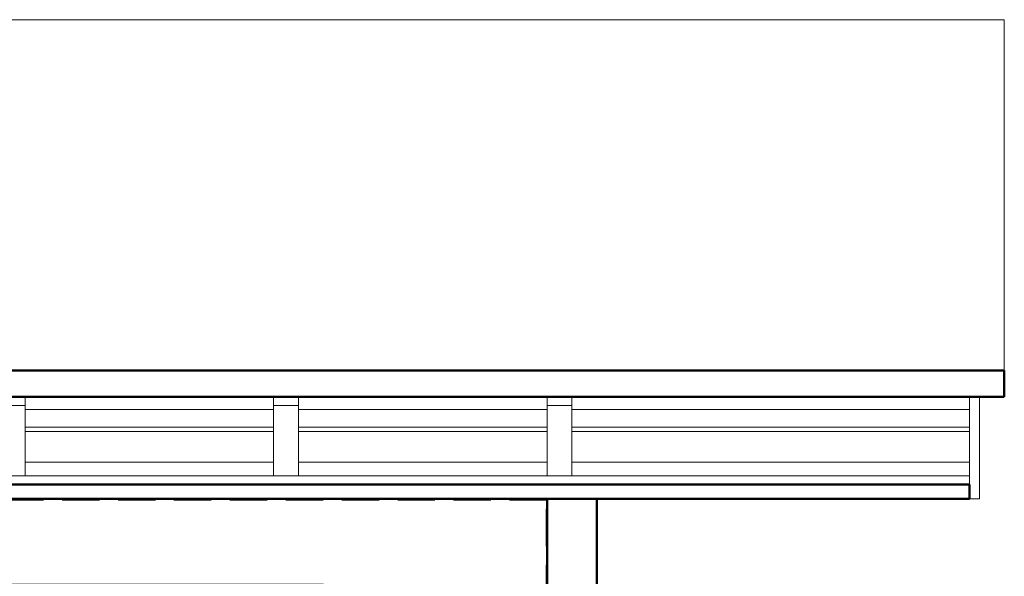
# Model space of a CAD drawing. Header units: millimetres. Extents: x 106 to 21007, y 2709 to 43947.
# Tile 31 of 31: x 17045 to 21007, y 41707 to 43947. Entities that reach past the tile are written whole.
import ezdxf

# ---------------------------------------------------------------- set-up
doc = ezdxf.new("R2010")
doc.units = ezdxf.units.MM
doc.linetypes.add('ADSK_Штриховая_ш3 п1_5', pattern=[225, 150, -75])
for name, color, linetype, lineweight in [('A-AREA-____-OTLN', 32, 'ADSK_Штриховая_ш3 п1_5', 50), ('A-GENM-____-MCUT', 13, 'Continuous', 50), ('A-GENM-____-OTLN', 13, 'Continuous', 20), ('A-ROOF-____-MCUT', 132, 'Continuous', 50), ('A-ROOF-____-OTLN', 132, 'Continuous', 20), ('A-WALL-____-MCUT', 113, 'Continuous', 50), ('A-WALL-____-OTLN', 113, 'Continuous', 20), ('I-FURN-____-OTLN', 30, 'Continuous', 20), ('Q-SPCQ-____-MCUT', 91, 'Continuous', 9), ('Q-SPCQ-____-OTLN', 91, 'Continuous', 20)]:
    doc.layers.add(name, color=color, linetype=linetype, lineweight=lineweight)

# ---------------------------------------------------------------- blocks, each defined once
blk = doc.blocks.new('Прямая форма - 83 new-609275-В_Этаж 04_Вентиляция')
at = {"layer": 'Q-SPCQ-____-MCUT', "color": 253}
for p, q in [((12300, 1766), (0, 1766)), ((0, 1766), (0, 1734.2)), ((0, 1734.2), (12300, 1734.2))]:
    blk.add_line(p, q, dxfattribs=at)
at = {"layer": 'Q-SPCQ-____-OTLN', "color": 9}
for p, q in [((0, 1767.8), (12300, 1767.8)), ((1600, 1679.4), (0, 1679.4)), ((2700, 1679.4), (1700, 1679.4)), ((3800, 1679.4), (2800, 1679.4)), ((0, 1555.6), (1600, 1555.6)), ((1700, 1555.6), (2700, 1555.6)), ((2800, 1555.6), (3800, 1555.6)), ((1600, 1538), (0, 1538)), ((2700, 1538), (1700, 1538)), ((3800, 1538), (2800, 1538)), ((1600, 1467.2), (0, 1467.2)), ((2700, 1467.2), (1700, 1467.2)), ((3800, 1467.2), (2800, 1467.2))]:
    blk.add_line(p, q, dxfattribs=at)
blk = doc.blocks.new('Прямая форма - FU - 050-609276-В_Этаж 04_Вентиляция')
blk.add_blockref('Прямая форма - 83 new-609275-В_Этаж 04_Вентиляция', (0, 0))
blk = doc.blocks.new('Прямая форма - 83 new-609313-В_Этаж 04_Вентиляция')
at = {"layer": 'A-GENM-____-MCUT', "lineweight": 9}
for p, q in [((100, 8518.6), (0, 8518.6)), ((0, 8518.6), (0, 8235.7)), ((100, 8235.7), (100, 8518.6)), ((0, 8235.7), (100, 8235.7))]:
    blk.add_line(p, q, dxfattribs=at)
at = {"layer": 'A-GENM-____-OTLN', "lineweight": 9}
for p, q in [((0, 8553.9), (0, 8518.6)), ((100, 8553.9), (100, 8518.6))]:
    blk.add_line(p, q, dxfattribs=at)
blk = doc.blocks.new('Прямая форма - MORPH-007-609314-В_Этаж 04_Вентиляция')
blk.add_blockref('Прямая форма - 83 new-609313-В_Этаж 04_Вентиляция', (0, 0))
blk = doc.blocks.new('Family - 83 new-609316-В_Этаж 04_Вентиляция')
at = {"layer": 'A-ROOF-____-MCUT', "color": 53}
for p, q in [((10940, -3903.9), (-1640, -3903.9)), ((-1640, -3903.9), (-1640, -4010)), ((-1640, -4010), (10940, -4010))]:
    blk.add_line(p, q, dxfattribs=at)
at = {"layer": 'A-ROOF-____-OTLN', "color": 9}
for p, q in [((-1640, -4010), (-1640, -5420.7)), ((-1640, -5420.7), (10940, -5420.7))]:
    blk.add_line(p, q, dxfattribs=at)
blk = doc.blocks.new('Family - RT - 008-609317-В_Этаж 04_Вентиляция')
blk.add_blockref('Family - 83 new-609316-В_Этаж 04_Вентиляция', (0, 0))
blk = doc.blocks.new('Прямая форма - 83 new-609328-В_Этаж 04_Вентиляция')
at = {"layer": 'A-GENM-____-MCUT', "lineweight": 9}
for p, q in [((100, 8518.6), (0, 8518.6)), ((0, 8518.6), (0, 8235.7)), ((100, 8235.7), (100, 8518.6)), ((0, 8235.7), (100, 8235.7))]:
    blk.add_line(p, q, dxfattribs=at)
at = {"layer": 'A-GENM-____-OTLN', "lineweight": 9}
for p, q in [((0, 8553.9), (0, 8518.6)), ((100, 8553.9), (100, 8518.6))]:
    blk.add_line(p, q, dxfattribs=at)
blk = doc.blocks.new('Прямая форма - MORPH-007-609329-В_Этаж 04_Вентиляция')
blk.add_blockref('Прямая форма - 83 new-609328-В_Этаж 04_Вентиляция', (0, 0))
blk = doc.blocks.new('Family - 83 new-609336-В_Этаж 04_Вентиляция')
at = {"layer": 'A-ROOF-____-MCUT', "color": 53}
for p, q in [((10800, -3493.8), (-1500, -3493.8)), ((-1500, -3493.8), (-1500, -3550.4)), ((-1500, -3550.4), (10800, -3550.4))]:
    blk.add_line(p, q, dxfattribs=at)
blk = doc.blocks.new('Family - RT - 008-609337-В_Этаж 04_Вентиляция')
blk.add_blockref('Family - 83 new-609336-В_Этаж 04_Вентиляция', (0, 0))
blk = doc.blocks.new('Прямая форма - 83 new-609383-В_Этаж 04_Вентиляция')
at = {"layer": 'A-GENM-____-MCUT', "lineweight": 9}
for p, q in [((100, 8518.6), (0, 8518.6)), ((0, 8518.6), (0, 8235.7)), ((100, 8235.7), (100, 8518.6)), ((0, 8235.7), (100, 8235.7))]:
    blk.add_line(p, q, dxfattribs=at)
at = {"layer": 'A-GENM-____-OTLN', "lineweight": 9}
for p, q in [((0, 8553.9), (0, 8518.6)), ((100, 8553.9), (100, 8518.6))]:
    blk.add_line(p, q, dxfattribs=at)
blk = doc.blocks.new('Прямая форма - MORPH-007-609384-В_Этаж 04_Вентиляция')
blk.add_blockref('Прямая форма - 83 new-609383-В_Этаж 04_Вентиляция', (0, 0))
blk = doc.blocks.new('Прямая форма - 83 new-611817-В_Этаж 04_Вентиляция')
at = {"layer": 'A-WALL-____-MCUT', "color": 53}
for p, q in [((1397.6, 0), (756.2, 0)), ((756.2, 0), (756.2, -200)), ((756.2, -200), (1397.6, -200))]:
    blk.add_line(p, q, dxfattribs=at)
blk = doc.blocks.new('Прямая форма - SW - 006-611818-В_Этаж 04_Вентиляция')
blk.add_blockref('Прямая форма - 83 new-611817-В_Этаж 04_Вентиляция', (0, 0))
blk = doc.blocks.new('Прямая форма - 83 new-V2-В_Этаж 04_Вентиляция')
at = {"layer": 'I-FURN-____-OTLN', "color": 9}
for p, q in [((-565.4, -30), (-750, -30)), ((-750, -30), (-565.4, -30)), ((-728.5, -42.3), (-724.1, -35.9)), ((-727.8, -42.6), (-723.7, -36.3)), ((-724.1, -35.9), (-717.7, -31.5)), ((-723.7, -36.3), (-724.1, -35.9)), ((-723.7, -36.3), (-717.4, -32.2)), ((-719.9, -40.1), (-723.7, -36.3)), ((-719.9, -40.1), (-715.4, -37)), ((-717.7, -31.5), (-710, -30)), ((-717.4, -32.2), (-717.7, -31.5)), ((-717.4, -32.2), (-709.9, -30.7)), ((-715.4, -37), (-717.4, -32.2)), ((-715.4, -37), (-709.4, -35.9)), ((-711.9, -45.5), (-715.4, -37)), ((-709.9, -30.7), (-710, -30)), ((-709.9, -30.7), (709.9, -30.7)), ((-709.4, -35.9), (-709.9, -30.7)), ((-709.4, -35.9), (709.4, -35.9)), ((-708.5, -44.8), (-709.4, -35.9)), ((-565.4, -30), (-565.4, 0)), ((-565.4, -30), (-565.4, 0)), ((-378.3, -30), (-565.4, -30)), ((-565.4, -30), (-378.3, -30)), ((-378.3, -30), (-378.3, 0)), ((-378.3, -30), (-378.3, 0)), ((-189.6, -30), (-378.3, -30)), ((-378.3, -30), (-189.6, -30)), ((-189.6, -30), (-189.6, 0)), ((-189.6, -30), (-189.6, 0)), ((0, -30), (-189.6, -30)), ((-189.6, -30), (0, -30)), ((0, -30), (0, 0)), ((0, -30), (0, 0)), ((189.6, -30), (0, -30)), ((0, -30), (189.6, -30)), ((189.6, -30), (189.6, 0)), ((189.6, -30), (189.6, 0)), ((378.3, -30), (189.6, -30)), ((189.6, -30), (378.3, -30)), ((378.3, -30), (378.3, 0)), ((378.3, -30), (378.3, 0)), ((565.4, -30), (378.3, -30)), ((378.3, -30), (565.4, -30)), ((565.4, -30), (565.4, 0)), ((565.4, -30), (565.4, 0)), ((750, -30), (565.4, -30)), ((565.4, -30), (750, -30)), ((708.5, -44.8), (709.4, -35.9)), ((709.4, -35.9), (709.9, -30.7)), ((709.4, -35.9), (715.4, -37)), ((709.9, -30.7), (710, -30)), ((709.9, -30.7), (717.4, -32.2)), ((710, -30), (717.7, -31.5)), ((711.9, -45.5), (715.4, -37)), ((715.4, -37), (717.4, -32.2)), ((715.4, -37), (719.9, -40.1)), ((717.4, -32.2), (717.7, -31.5)), ((717.4, -32.2), (723.7, -36.3)), ((717.7, -31.5), (724.1, -35.9)), ((719.9, -40.1), (723.7, -36.3)), ((723.7, -36.3), (724.1, -35.9)), ((723.7, -36.3), (727.8, -42.6)), ((724.1, -35.9), (728.5, -42.3)), ((750, 0), (750, -300)), ((1050, 0), (1050, -300)), ((-730, -50), (-728.5, -42.3)), ((-730, -1950), (-730, -50)), ((-729.3, -50.1), (-730, -50)), ((-729.3, -50.1), (-727.8, -42.6)), ((-729.3, -1949.9), (-729.3, -50.1)), ((-724.1, -50.6), (-729.3, -50.1)), ((-727.8, -42.6), (-728.5, -42.3)), ((-723, -44.6), (-727.8, -42.6)), ((-724.1, -50.6), (-723, -44.6)), ((-724.1, -1949.4), (-724.1, -50.6)), ((-715.2, -51.5), (-724.1, -50.6)), ((-723, -44.6), (-719.9, -40.1)), ((-714.5, -48.1), (-723, -44.6)), ((-713.5, -46.5), (-719.9, -40.1)), ((-715.2, -51.5), (-714.5, -48.1)), ((-715.2, -1948.5), (-715.2, -51.5)), ((-710, -52), (-715.2, -51.5)), ((-714.5, -48.1), (-713.5, -46.5)), ((-710, -50), (-714.5, -48.1)), ((-713.5, -46.5), (-711.9, -45.5)), ((-710, -50), (-713.5, -46.5)), ((-711.9, -45.5), (-708.5, -44.8)), ((-710, -50), (-711.9, -45.5)), ((-709.7, -50.3), (-710, -50)), ((-710, -52), (-709.7, -50.3)), ((-710, -1948), (-710, -52)), ((-709.7, -50.3), (-708, -50)), ((-708.5, -44.8), (708.5, -44.8)), ((-708, -50), (-708.5, -44.8)), ((-708, -50), (708, -50)), ((708, -50), (708.5, -44.8)), ((708, -50), (709.7, -50.3)), ((708.5, -44.8), (711.9, -45.5)), ((709.7, -50.3), (710, -50)), ((709.7, -50.3), (710, -52)), ((710, -50), (711.9, -45.5)), ((710, -50), (713.5, -46.5)), ((710, -50), (714.5, -48.1)), ((710, -52), (715.2, -51.5)), ((710, -52), (710, -1948)), ((711.9, -45.5), (713.5, -46.5)), ((713.5, -46.5), (719.9, -40.1)), ((713.5, -46.5), (714.5, -48.1)), ((714.5, -48.1), (723, -44.6)), ((714.5, -48.1), (715.2, -51.5)), ((715.2, -51.5), (724.1, -50.6)), ((715.2, -51.5), (715.2, -1948.5)), ((719.9, -40.1), (723, -44.6)), ((723, -44.6), (727.8, -42.6)), ((723, -44.6), (724.1, -50.6)), ((724.1, -50.6), (729.3, -50.1)), ((724.1, -50.6), (724.1, -1949.4)), ((727.8, -42.6), (728.5, -42.3)), ((727.8, -42.6), (729.3, -50.1)), ((728.5, -42.3), (730, -50)), ((729.3, -50.1), (730, -50)), ((729.3, -50.1), (729.3, -1949.9)), ((730, -50), (730, -1950)), ((750, -300), (1050, -300)), ((750, -300), (750, -1970)), ((888, -315), (888, -300)), ((888, -315), (889.6, -315)), ((889.6, -315), (889.6, -300)), ((889.6, -315), (894, -315)), ((894, -315), (894, -300)), ((894, -315), (900, -315)), ((900, -315), (900, -300)), ((900, -315), (906, -315)), ((906, -315), (906, -300)), ((906, -315), (910.4, -315)), ((910.4, -315), (910.4, -300)), ((910.4, -315), (912, -315)), ((912, -315), (912, -300)), ((-750, -1970), (-750, -900)), ((-565.4, -1970), (-750, -1970)), ((-750, -2000), (-750, -1970)), ((-750, -1970), (-565.4, -1970)), ((-750, -2000), (-750, -1970)), ((-729.3, -1949.9), (-730, -1950)), ((-728.5, -1957.7), (-730, -1950)), ((-724.1, -1949.4), (-729.3, -1949.9)), ((-727.8, -1957.4), (-729.3, -1949.9)), ((-727.8, -1957.4), (-728.5, -1957.7)), ((-724.1, -1964.1), (-728.5, -1957.7)), ((-723, -1955.4), (-727.8, -1957.4)), ((-723.7, -1963.7), (-727.8, -1957.4)), ((-715.2, -1948.5), (-724.1, -1949.4)), ((-723, -1955.4), (-724.1, -1949.4)), ((-723.7, -1963.7), (-724.1, -1964.1)), ((-717.7, -1968.5), (-724.1, -1964.1)), ((-719.9, -1959.9), (-723.7, -1963.7)), ((-717.4, -1967.8), (-723.7, -1963.7)), ((-714.5, -1951.9), (-723, -1955.4)), ((-719.9, -1959.9), (-723, -1955.4)), ((-713.5, -1953.5), (-719.9, -1959.9)), ((-715.4, -1963), (-719.9, -1959.9)), ((-717.4, -1967.8), (-717.7, -1968.5)), ((-710, -1970), (-717.7, -1968.5)), ((-715.4, -1963), (-717.4, -1967.8)), ((-709.9, -1969.3), (-717.4, -1967.8)), ((-711.9, -1954.5), (-715.4, -1963)), ((-709.4, -1964.1), (-715.4, -1963)), ((-710, -1948), (-715.2, -1948.5)), ((-714.5, -1951.9), (-715.2, -1948.5)), ((-710, -1950), (-714.5, -1951.9)), ((-713.5, -1953.5), (-714.5, -1951.9)), ((-710, -1950), (-713.5, -1953.5)), ((-711.9, -1954.5), (-713.5, -1953.5)), ((-710, -1950), (-711.9, -1954.5)), ((-708.5, -1955.2), (-711.9, -1954.5)), ((-709.7, -1949.7), (-710, -1948)), ((-709.7, -1949.7), (-710, -1950)), ((-709.9, -1969.3), (-710, -1970)), ((-709.4, -1964.1), (-709.9, -1969.3)), ((709.9, -1969.3), (-709.9, -1969.3)), ((-708, -1950), (-709.7, -1949.7)), ((-708.5, -1955.2), (-709.4, -1964.1)), ((709.4, -1964.1), (-709.4, -1964.1)), ((-708, -1950), (-708.5, -1955.2)), ((708.5, -1955.2), (-708.5, -1955.2)), ((708, -1950), (-708, -1950)), ((-378.3, -1970), (-565.4, -1970)), ((-565.4, -2000), (-565.4, -1970)), ((-565.4, -1970), (-378.3, -1970)), ((-565.4, -2000), (-565.4, -1970)), ((-378.3, -1970), (-189.6, -1970)), ((-378.3, -2000), (-378.3, -1970)), ((-378.3, -1970), (-189.6, -1970)), ((-378.3, -2000), (-378.3, -1970)), ((-189.6, -1970), (0, -1970)), ((-189.6, -2000), (-189.6, -1970)), ((-189.6, -1970), (0, -1970)), ((-189.6, -2000), (-189.6, -1970)), ((0, -1970), (189.6, -1970)), ((0, -2000), (0, -1970)), ((0, -1970), (189.6, -1970)), ((0, -2000), (0, -1970)), ((189.6, -1970), (378.3, -1970)), ((189.6, -2000), (189.6, -1970)), ((189.6, -1970), (378.3, -1970)), ((189.6, -2000), (189.6, -1970)), ((378.3, -1970), (565.4, -1970)), ((378.3, -2000), (378.3, -1970)), ((378.3, -1970), (565.4, -1970)), ((378.3, -2000), (378.3, -1970)), ((565.4, -1970), (750, -1970)), ((565.4, -2000), (565.4, -1970)), ((565.4, -1970), (750, -1970)), ((565.4, -2000), (565.4, -1970)), ((709.7, -1949.7), (708, -1950)), ((708, -1950), (708.5, -1955.2)), ((711.9, -1954.5), (708.5, -1955.2)), ((708.5, -1955.2), (709.4, -1964.1)), ((715.4, -1963), (709.4, -1964.1)), ((709.4, -1964.1), (709.9, -1969.3)), ((710, -1948), (709.7, -1949.7)), ((709.7, -1949.7), (710, -1950)), ((717.4, -1967.8), (709.9, -1969.3)), ((709.9, -1969.3), (710, -1970)), ((715.2, -1948.5), (710, -1948)), ((710, -1950), (714.5, -1951.9)), ((710, -1950), (713.5, -1953.5)), ((710, -1950), (711.9, -1954.5)), ((717.7, -1968.5), (710, -1970)), ((713.5, -1953.5), (711.9, -1954.5)), ((711.9, -1954.5), (715.4, -1963)), ((714.5, -1951.9), (713.5, -1953.5)), ((713.5, -1953.5), (719.9, -1959.9)), ((715.2, -1948.5), (714.5, -1951.9)), ((714.5, -1951.9), (723, -1955.4)), ((724.1, -1949.4), (715.2, -1948.5)), ((719.9, -1959.9), (715.4, -1963)), ((715.4, -1963), (717.4, -1967.8)), ((723.7, -1963.7), (717.4, -1967.8)), ((717.4, -1967.8), (717.7, -1968.5)), ((724.1, -1964.1), (717.7, -1968.5)), ((723, -1955.4), (719.9, -1959.9)), ((719.9, -1959.9), (723.7, -1963.7)), ((724.1, -1949.4), (723, -1955.4)), ((723, -1955.4), (727.8, -1957.4)), ((727.8, -1957.4), (723.7, -1963.7)), ((723.7, -1963.7), (724.1, -1964.1)), ((729.3, -1949.9), (724.1, -1949.4)), ((728.5, -1957.7), (724.1, -1964.1)), ((729.3, -1949.9), (727.8, -1957.4)), ((727.8, -1957.4), (728.5, -1957.7)), ((730, -1950), (728.5, -1957.7)), ((730, -1950), (729.3, -1949.9)), ((750, -2000), (750, -1970)), ((750, -2000), (750, -1970)), ((-565.4, -2000), (-750, -2000)), ((-750, -2000), (-565.4, -2000)), ((-378.3, -2000), (-565.4, -2000)), ((-565.4, -2000), (-378.3, -2000)), ((-189.6, -2000), (-378.3, -2000)), ((-378.3, -2000), (-189.6, -2000)), ((0, -2000), (-189.6, -2000)), ((-189.6, -2000), (0, -2000)), ((189.6, -2000), (0, -2000)), ((0, -2000), (189.6, -2000)), ((378.3, -2000), (189.6, -2000)), ((189.6, -2000), (378.3, -2000)), ((565.4, -2000), (378.3, -2000)), ((378.3, -2000), (565.4, -2000)), ((750, -2000), (565.4, -2000)), ((565.4, -2000), (750, -2000))]:
    blk.add_line(p, q, dxfattribs=at)
blk = doc.blocks.new('Прямая форма - FU - 050-611888-В_Этаж 04_Вентиляция')
blk.add_blockref('Прямая форма - 83 new-V2-В_Этаж 04_Вентиляция', (0, 0))
blk = doc.blocks.new('Прямая форма - 83 new-612710-В_Этаж 04_Вентиляция')
at = {"layer": 'A-GENM-____-MCUT', "lineweight": 9}
for p, q in [((0, 8907.5), (0, 8497.4)), ((40, 8907.5), (0, 8907.5)), ((40, 8497.4), (40, 8907.5)), ((0, 8497.4), (40, 8497.4))]:
    blk.add_line(p, q, dxfattribs=at)
blk = doc.blocks.new('Прямая форма - MORPH-021-612711-В_Этаж 04_Вентиляция')
blk.add_blockref('Прямая форма - 83 new-612710-В_Этаж 04_Вентиляция', (0, 0))
blk = doc.blocks.new('83 new_ifc_RVT-1-В_Этаж 04_Вентиляция')
at = {"layer": 'A-GENM-____-OTLN', "color": 253, "lineweight": 9}
for name, p in [('Прямая форма - MORPH-007-609329-В_Этаж 04_Вентиляция', (27810.3, 33875.8)), ('Прямая форма - MORPH-007-609384-В_Этаж 04_Вентиляция', (28910.3, 33875.8)), ('Прямая форма - MORPH-007-609314-В_Этаж 04_Вентиляция', (30010.3, 33875.8)), ('Прямая форма - MORPH-021-612711-В_Этаж 04_Вентиляция', (31710.3, 33522.3))]:
    blk.add_blockref(name, p, dxfattribs=at)
at = {"layer": 'A-ROOF-____-OTLN', "color": 253, "lineweight": 9, "rotation": 180}
for name in ['Family - RT - 008-609317-В_Этаж 04_Вентиляция', 'Family - RT - 008-609337-В_Этаж 04_Вентиляция']:
    blk.add_blockref(name, (30210.3, 38525.8), dxfattribs=at)
at = {"layer": 'A-WALL-____-OTLN', "color": 253, "lineweight": 9, "rotation": 270}
blk.add_blockref('Прямая форма - SW - 006-611818-В_Этаж 04_Вентиляция', (30210.3, 42775.8), dxfattribs=at)
at = {"layer": 'I-FURN-____-OTLN', "color": 253, "lineweight": 9, "rotation": 90}
blk.add_blockref('Прямая форма - FU - 050-611888-В_Этаж 04_Вентиляция', (27110.3, 40925.8), dxfattribs=at)
at = {"layer": 'Q-SPCQ-____-OTLN', "color": 253, "lineweight": 9, "rotation": 180}
blk.add_blockref('Прямая форма - FU - 050-609276-В_Этаж 04_Вентиляция', (31710.3, 43845.8), dxfattribs=at)

msp = doc.modelspace()

# ---------------------------------------------------------------- linework, layer by layer
at = {"layer": 'A-AREA-____-OTLN'}
for p, q in [((19166, 42015.8), (16267, 42015.8)), ((19166, 41378.2), (19166, 42015.8))]:
    msp.add_line(p, q, dxfattribs=at)

# ---------------------------------------------------------------- block references
at = {"lineweight": 9}
msp.add_blockref('83 new_ifc_RVT-1-В_Этаж 04_Вентиляция', (-10843.3, 0), dxfattribs=at)

doc.saveas('drawing.dxf')
